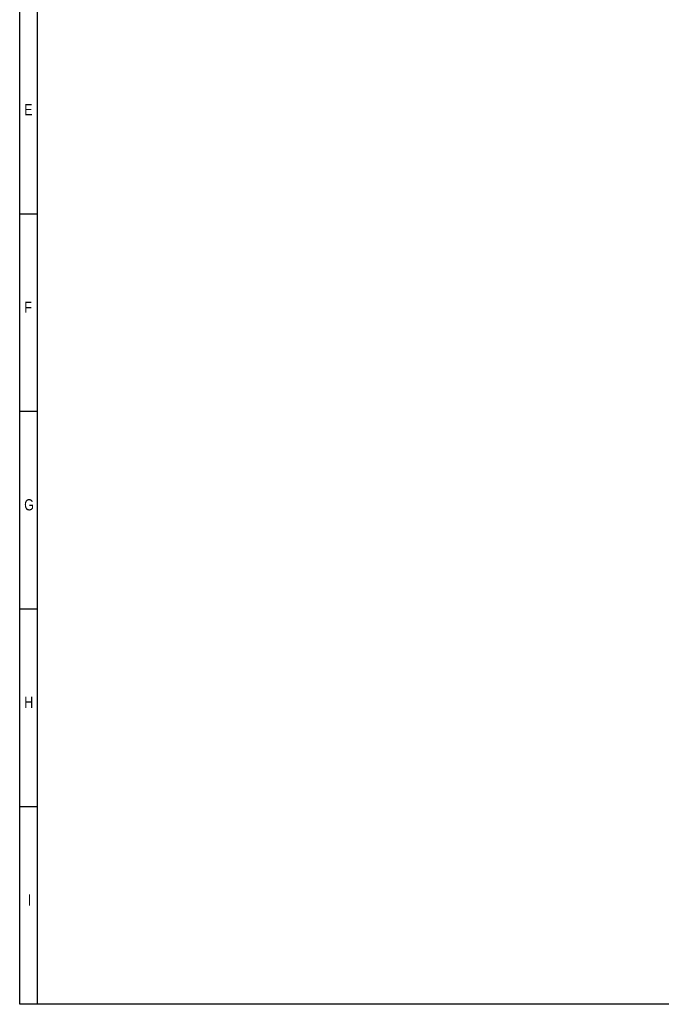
# Model space of a CAD drawing. Header units: millimetres. Extents: x 10 to 580, y 10 to 410.
# Tile 1 of 10: x 10 to 153, y 10 to 229. Entities that reach past the tile are written whole.
import ezdxf

# ---------------------------------------------------------------- set-up
doc = ezdxf.new("R2010")
doc.units = ezdxf.units.MM
doc.layers.add('10', color=7, linetype='Continuous')
doc.styles.add('SEACAD_Arial', font='arial.ttf')

msp = doc.modelspace()

# ---------------------------------------------------------------- linework, layer by layer
at = {"layer": '10', "color": 7, "linetype": 'Continuous'}
for p, q in [((14, 10), (14, 406)), ((14, 186), (10, 186)), ((14, 142), (10, 142)), ((14, 98), (10, 98)), ((14, 54), (10, 54))]:
    msp.add_line(p, q, dxfattribs=at)
msp.add_lwpolyline([(10, 10), (10, 410), (580, 410), (580, 10), (10, 10)], dxfattribs=at)

# ---------------------------------------------------------------- texts
at = {"layer": '10', "char_height": 2.5, "attachment_point": 1, "style": 'SEACAD_Arial'}
for s, insert, width in [('{\\farial rounded mt|b0||i0||c0|p34;\\C7;\\H2.50000002;\\W0.8;E}', (11, 210.5), 1.793488), ('{\\farial rounded mt|b0||i0||c0|p34;\\C7;\\H2.50000002;\\W0.8;F}', (11, 166.5), 1.630445), ('{\\farial rounded mt|b0||i0||c0|p34;\\C7;\\H2.50000002;\\W0.8;G}', (11, 122.5), 2.119575), ('{\\farial rounded mt|b0||i0||c0|p34;\\C7;\\H2.50000002;\\W0.8;H}', (11, 78.5), 1.956532), ('{\\farial rounded mt|b0||i0||c0|p34;\\C7;\\H2.50000002;\\W0.8;I}', (11.7899, 34.5), 0.76088)]:
    msp.add_mtext(s, dxfattribs=dict(at, insert=insert, width=width))

doc.saveas('drawing.dxf')
